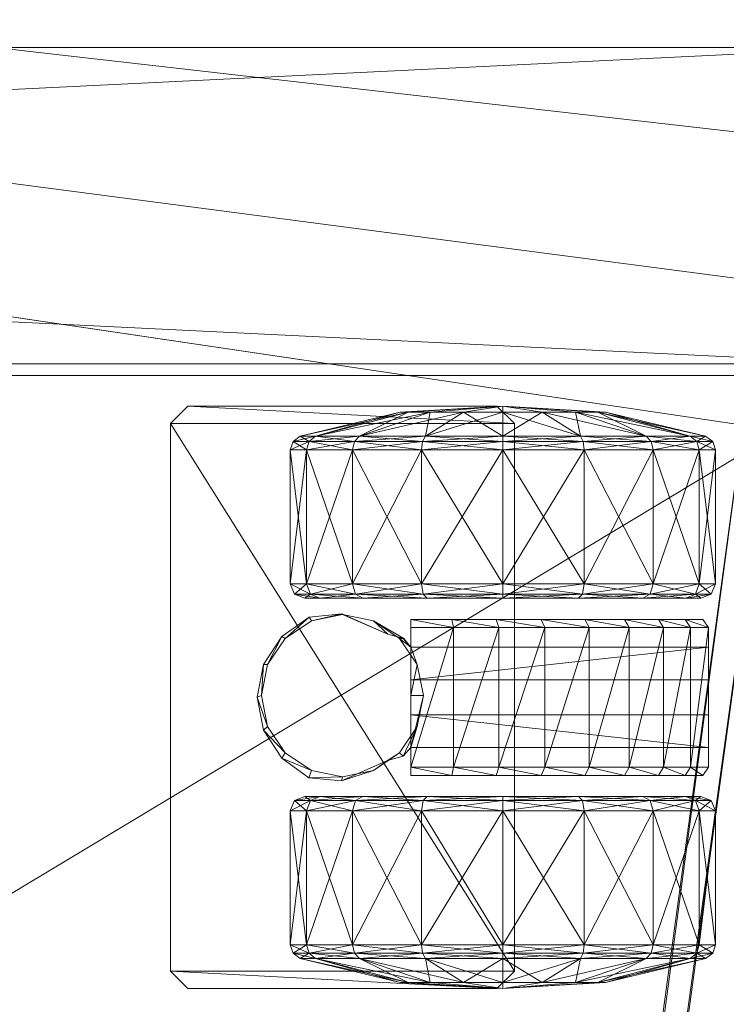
# Model space of a CAD drawing. Header units: inches. Extents: x 66 to 744, y -89 to 88.
# Tile 160 of 256: x 572.95 to 575.38, y 72.04 to 75.42. Entities that reach past the tile are written whole.
import ezdxf

# ---------------------------------------------------------------- set-up
doc = ezdxf.new("R2010")
doc.units = ezdxf.units.IN
doc.header["$MEASUREMENT"] = 0
for name, color, linetype, true_color in [('CET color Burlywood4', 7, 'Continuous', 0x8d7057), ('CET color Grey100', 7, 'Continuous', 0xffffff), ('CET color Grey2', 7, 'Continuous', 0x060606), ('CET color Grey80', 7, 'Continuous', 0xcccdc8)]:
    doc.layers.add(name, color=color, linetype=linetype, true_color=true_color)
doc.layers.add('CET Default', color=7, linetype='Continuous')

# ---------------------------------------------------------------- blocks, each defined once
blk = doc.blocks.new('*C266')
at = {"layer": 'CET color Burlywood4', "linetype": 'Continuous', "lineweight": 0}
mesh = blk.add_polyface(dxfattribs=at)
corners = [(47.8819, -0.1181, 27.75), (0.1181, -0.1181, 27.75), (2.5088, -23.913, 27.75), (4.5118, -24.2538, 27.75), (43.5205, -29.575, 27.75), (44.0028, -29.7221, 27.75), (44.4959, -29.8279, 27.75), (44.9962, -29.8917, 27.75), (45.5, -29.913, 27.75), (47.8819, -29.913, 27.75), (0.1181, -23.913, 27.75)]
mesh.append_faces([[corners[k] for k in face] for face in [(0, 2, 1, 0), (0, 3, 2, 0), (0, 4, 3, 0), (0, 5, 4, 0), (0, 6, 5, 0), (0, 7, 6, 0), (0, 8, 7, 0), (0, 9, 8, 0), (2, 10, 1, 2)]])
at = {"layer": 'CET color Grey80', "linetype": 'Continuous', "lineweight": 0}
mesh = blk.add_polyface(dxfattribs=at)
corners = [(47.8819, -0.1181, 29), (0.1181, -0.1181, 29), (2.5088, -23.913, 29), (4.5118, -24.2538, 29), (43.5205, -29.575, 29), (44.0028, -29.7221, 29), (44.4959, -29.8279, 29), (44.9962, -29.8917, 29), (45.5, -29.913, 29), (47.8819, -29.913, 29), (0.1181, -23.913, 29)]
mesh.append_faces([[corners[k] for k in face] for face in [(0, 1, 2, 0), (0, 2, 3, 0), (0, 3, 4, 0), (0, 4, 5, 0), (0, 5, 6, 0), (0, 6, 7, 0), (0, 7, 8, 0), (0, 8, 9, 0), (2, 1, 10, 2)]])
mesh = blk.add_polyface(dxfattribs=at)
corners = [(43.5205, -29.575, 27.75), (43.5205, -29.575, 29), (43.5018, -29.6602, 28.92), (43.5018, -29.6602, 27.83), (4.5118, -24.2538, 27.75), (4.5118, -24.2538, 29), (4.4986, -24.3398, 28.92), (4.4986, -24.3398, 27.83)]
mesh.append_faces([[corners[k] for k in face] for face in [(0, 4, 5, 0), (0, 5, 1, 0), (1, 5, 6, 1), (1, 6, 2, 1), (2, 6, 7, 2), (2, 7, 3, 2), (3, 7, 4, 3), (3, 4, 0, 3)]])
blk = doc.blocks.new('*C270')
at = {"layer": 'CET Default', "linetype": 'Continuous', "lineweight": 0, "rotation": 89.99999999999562}
blk.add_blockref('*C266', (85.3714, 44.7008), dxfattribs=at)
blk = doc.blocks.new('*C254')
at = {"layer": 'CET color Grey100', "linetype": 'Continuous', "lineweight": 0}
mesh = blk.add_polyface(dxfattribs=at)
corners = [(0.0197, 0.6997, 24.6909), (14.9803, 0.6997, 24.6909), (14.9803, 22.9803, 24.6909), (0.0197, 22.9803, 24.6909)]
mesh.append_faces([[corners[k] for k in face] for face in [(0, 1, 2, 0), (0, 2, 3, 0)]])
mesh = blk.add_polyface(dxfattribs=at)
corners = [(0.0197, 0.6997, 24.6713), (14.9803, 0.6997, 24.6713), (14.9803, 22.9803, 24.6713), (0.0197, 22.9803, 24.6713)]
mesh.append_faces([[corners[k] for k in face] for face in [(0, 2, 1, 0), (0, 3, 2, 0)]])
mesh = blk.add_polyface(dxfattribs=at)
corners = [(13.8947, 22.9803, 1.8907), (14.9803, 22.9803, 1.8907), (14.9803, 0.7194, 1.8907), (13.8947, 0.7194, 1.8907), (13.8947, 0.7194, 24.6516), (14.9803, 0.7194, 24.6516), (14.9803, 22.9803, 24.6516), (13.8947, 22.9803, 24.6516)]
mesh.append_faces([[corners[k] for k in face] for face in [(0, 1, 2, 0), (0, 2, 3, 0), (4, 5, 6, 4), (4, 6, 7, 4), (3, 2, 5, 3), (3, 5, 4, 3), (2, 1, 6, 2), (2, 6, 5, 2), (1, 0, 7, 1), (1, 7, 6, 1), (0, 3, 4, 0), (0, 4, 7, 0)]])
mesh = blk.add_polyface(dxfattribs=at)
corners = [(1.1447, 21.8553, 1.8907), (13.8553, 21.8553, 1.8907), (13.8553, 0.7194, 1.8907), (1.1447, 0.7194, 1.8907), (1.1447, 0.7194, 2.2303), (13.8553, 0.7194, 2.2303), (13.8553, 21.8553, 2.2303), (1.1447, 21.8553, 2.2303)]
mesh.append_faces([[corners[k] for k in face] for face in [(0, 1, 2, 0), (0, 2, 3, 0), (4, 5, 6, 4), (4, 6, 7, 4), (3, 2, 5, 3), (3, 5, 4, 3), (2, 1, 6, 2), (2, 6, 5, 2), (1, 0, 7, 1), (1, 7, 6, 1), (0, 3, 4, 0), (0, 4, 7, 0)]])
at = {"layer": 'CET color Grey2', "linetype": 'Continuous', "lineweight": 0}
mesh = blk.add_polyface(dxfattribs=at)
corners = [(12.36, 2.5052, 0.4638), (11.9006, 2.5052, 0.4638), (11.9006, 2.6634, 0.7006), (12.36, 2.6634, 0.7006), (11.8714, 2.4985, 0.4705), (11.8714, 2.6547, 0.7042), (11.8532, 2.4811, 0.4879), (11.8532, 2.6319, 0.7137), (11.7708, 2.3147, 0.8451), (11.9006, 2.719, 0.98), (12.36, 2.719, 0.98), (11.8714, 2.7096, 0.98), (11.8532, 2.6849, 0.98), (11.7708, 2.3415, 0.98), (11.9006, 2.6634, 1.2594), (11.8714, 2.6547, 1.2558), (11.8532, 2.6319, 1.2463), (11.7708, 2.3147, 1.1149), (12.36, 2.6634, 1.2594), (11.9006, 2.5052, 1.4962), (11.8714, 2.4985, 1.4895), (11.8532, 2.4811, 1.4721), (11.7708, 2.2383, 1.2293), (12.36, 2.5052, 1.4962), (11.9006, 2.2684, 1.6544), (11.8714, 2.2648, 1.6457), (11.8532, 2.2553, 1.6229), (11.75, 3.0705, 2), (11.81, 3.1305, 2), (11.81, 3.1305, 1.881), (11.75, 3.0705, 1.881), (11.75, 2.0095, 1.881), (11.81, 1.9495, 1.881)]
mesh.append_faces([[corners[k] for k in face] for face in [(0, 1, 2, 0), (0, 2, 3, 0), (1, 4, 5, 1), (1, 5, 2, 1), (4, 6, 7, 4), (4, 7, 5, 4), (6, 8, 7, 6), (3, 2, 9, 3), (3, 9, 10, 3), (2, 5, 11, 2), (2, 11, 9, 2), (5, 7, 12, 5), (5, 12, 11, 5), (7, 8, 13, 7), (7, 13, 12, 7), (10, 9, 14, 10), (9, 11, 15, 9), (9, 15, 14, 9), (11, 12, 16, 11), (11, 16, 15, 11), (12, 13, 17, 12), (12, 17, 16, 12), (18, 14, 19, 18), (14, 15, 20, 14), (14, 20, 19, 14), (15, 16, 21, 15), (15, 21, 20, 15), (16, 17, 22, 16), (16, 22, 21, 16), (23, 19, 24, 23), (19, 20, 25, 19), (20, 21, 26, 20), (27, 28, 29, 27), (27, 29, 30, 27), (31, 27, 30, 31), (29, 32, 31, 29), (29, 31, 30, 29)]])
mesh = blk.add_polyface(dxfattribs=at)
corners = [(12.7507, 2.833, 1.5875), (12.8633, 2.8108, 1.5875), (12.8633, 2.8108, 0.6755), (12.7507, 2.833, 0.6755), (12.9594, 2.7478, 1.5875), (12.9594, 2.7478, 0.6755), (13.0257, 2.6538, 1.5875), (13.0257, 2.6538, 0.6755), (13.0368, 2.5416, 1.5875), (13.0368, 2.5416, 0.6755), (13.09, 2.4698, 1.4608), (13.1046, 2.4948, 1.4858), (13.1046, 2.6499, 1.2538), (13.09, 2.6172, 1.2402), (13.14, 2.5052, 1.4962), (13.14, 2.6634, 1.2594), (13.1046, 2.7044, 0.98), (13.09, 2.669, 0.98), (13.14, 2.719, 0.98), (13.1046, 2.6499, 0.7062), (13.09, 2.6172, 0.7198), (13.14, 2.6634, 0.7006), (13.1046, 2.4948, 0.4742), (13.09, 2.4698, 0.4992), (13.14, 2.5052, 0.4638), (13.0128, 2.6467, 1.881), (13.034, 2.5402, 1.881), (12.9525, 2.7369, 1.881), (12.8623, 2.7972, 1.881), (12.7558, 2.8184, 1.881), (12.9669, 2.3838, 1.5875), (12.9669, 2.3838, 0.6755), (13.69, 3.1305, 2), (11.81, 3.1305, 1.881), (11.81, 3.1305, 2), (13.69, 3.1305, 1.881), (11.81, 1.9495, 1.881)]
mesh.append_faces([[corners[k] for k in face] for face in [(0, 1, 2, 0), (0, 2, 3, 0), (1, 4, 5, 1), (1, 5, 2, 1), (4, 6, 7, 4), (4, 7, 5, 4), (6, 8, 9, 6), (6, 9, 7, 6), (10, 11, 12, 10), (10, 12, 13, 10), (11, 14, 15, 11), (11, 15, 12, 11), (13, 12, 16, 13), (13, 16, 17, 13), (12, 15, 18, 12), (12, 18, 16, 12), (17, 16, 19, 17), (17, 19, 20, 17), (16, 18, 21, 16), (16, 21, 19, 16), (20, 19, 22, 20), (20, 22, 23, 20), (19, 21, 24, 19), (19, 24, 22, 19), (8, 6, 25, 8), (8, 25, 26, 8), (6, 4, 27, 6), (6, 27, 25, 6), (4, 1, 28, 4), (4, 28, 27, 4), (1, 0, 29, 1), (1, 29, 28, 1), (30, 8, 26, 30), (8, 30, 31, 8), (8, 31, 9, 8), (32, 33, 34, 32), (35, 36, 33, 35)]])
mesh = blk.add_polyface(dxfattribs=at)
corners = [(13.14, 2.5052, 1.4962), (13.5994, 2.5052, 1.4962), (13.5994, 2.6634, 1.2594), (13.14, 2.6634, 1.2594), (13.6286, 2.4985, 1.4895), (13.6286, 2.6547, 1.2558), (13.6468, 2.4811, 1.4721), (13.6468, 2.6319, 1.2463), (13.7292, 2.3147, 1.1149), (13.5994, 2.719, 0.98), (13.14, 2.719, 0.98), (13.6286, 2.7096, 0.98), (13.6468, 2.6849, 0.98), (13.7292, 2.3415, 0.98), (13.5994, 2.6634, 0.7006), (13.14, 2.6634, 0.7006), (13.6286, 2.6547, 0.7042), (13.6468, 2.6319, 0.7137), (13.7292, 2.3147, 0.8451), (13.5994, 2.5052, 0.4638), (13.14, 2.5052, 0.4638), (13.6286, 2.4985, 0.4705), (13.6468, 2.4811, 0.4879), (13.7292, 2.2383, 0.7307), (13.75, 3.0705, 2), (13.75, 3.0705, 1.881), (13.69, 3.1305, 1.881), (13.69, 3.1305, 2), (11.81, 3.1305, 1.881), (13.75, 2.0095, 2), (13.75, 2.0095, 1.881), (13.69, 1.9495, 1.881), (11.81, 1.9495, 1.881)]
mesh.append_faces([[corners[k] for k in face] for face in [(0, 1, 2, 0), (0, 2, 3, 0), (1, 4, 5, 1), (1, 5, 2, 1), (4, 6, 7, 4), (4, 7, 5, 4), (6, 8, 7, 6), (3, 2, 9, 3), (3, 9, 10, 3), (2, 5, 11, 2), (2, 11, 9, 2), (5, 7, 12, 5), (5, 12, 11, 5), (7, 8, 13, 7), (7, 13, 12, 7), (10, 9, 14, 10), (10, 14, 15, 10), (9, 11, 16, 9), (9, 16, 14, 9), (11, 12, 17, 11), (11, 17, 16, 11), (12, 13, 18, 12), (12, 18, 17, 12), (15, 14, 19, 15), (15, 19, 20, 15), (14, 16, 21, 14), (14, 21, 19, 14), (16, 17, 22, 16), (16, 22, 21, 16), (17, 23, 22, 17), (24, 25, 26, 24), (24, 26, 27, 24), (27, 26, 28, 27), (24, 29, 30, 24), (24, 30, 25, 24), (25, 30, 31, 25), (25, 31, 26, 25), (26, 31, 32, 26)]])
mesh = blk.add_polyface(dxfattribs=at)
corners = [(12.3954, 1.989, 0.2646), (12.36, 1.989, 0.25), (12.36, 2.2684, 0.3056), (11.9006, 1.989, 0.25), (11.9006, 2.2684, 0.3056), (11.8714, 1.989, 0.2594), (11.8714, 2.2648, 0.3143), (11.8532, 2.2553, 0.3371), (11.8532, 1.989, 0.2841), (11.7708, 2.1239, 0.6543), (12.3954, 2.2628, 0.3191), (12.36, 2.5052, 0.4638), (11.9006, 2.5052, 0.4638), (11.8714, 2.4985, 0.4705), (11.8532, 2.4811, 0.4879), (11.7708, 2.2383, 0.7307), (11.75, 1.989, 0.98), (11.7708, 2.3147, 0.8451), (11.7708, 2.3415, 0.98), (11.7708, 2.3147, 1.1149), (11.7708, 2.2383, 1.2293), (12.36, 2.5052, 1.4962), (11.9006, 2.2684, 1.6544), (12.36, 2.2684, 1.6544), (11.9006, 2.5052, 1.4962), (11.8714, 2.2648, 1.6457), (11.8714, 2.4985, 1.4895), (11.8532, 2.2553, 1.6229), (11.8532, 2.4811, 1.4721), (11.7708, 2.1239, 1.3057), (11.9006, 1.989, 1.71), (12.36, 1.989, 1.71), (11.8714, 1.989, 1.7006), (11.8532, 1.989, 1.6759), (11.7708, 1.989, 1.3325), (11.75, 2.0095, 1.881), (11.75, 2.0095, 2), (11.75, 3.0705, 2)]
mesh.append_faces([[corners[k] for k in face] for face in [(0, 1, 2, 0), (1, 3, 4, 1), (1, 4, 2, 1), (3, 5, 6, 3), (3, 6, 4, 3), (5, 7, 6, 5), (8, 9, 7, 8), (10, 2, 11, 10), (2, 4, 12, 2), (2, 12, 11, 2), (4, 6, 13, 4), (4, 13, 12, 4), (6, 7, 14, 6), (6, 14, 13, 6), (7, 9, 15, 7), (7, 15, 14, 7), (9, 16, 15, 9), (14, 15, 17, 14), (15, 16, 17, 15), (17, 16, 18, 17), (18, 16, 19, 18), (19, 16, 20, 19), (21, 22, 23, 21), (24, 25, 22, 24), (26, 27, 25, 26), (28, 20, 29, 28), (28, 29, 27, 28), (20, 16, 29, 20), (23, 22, 30, 23), (23, 30, 31, 23), (22, 25, 32, 22), (22, 32, 30, 22), (25, 27, 33, 25), (25, 33, 32, 25), (27, 29, 34, 27), (27, 34, 33, 27), (35, 36, 37, 35)]])
mesh = blk.add_polyface(dxfattribs=at)
corners = [(12.463, 2.5436, 1.5875), (12.4737, 2.6557, 1.5875), (12.4737, 2.6557, 0.6755), (12.463, 2.5436, 0.6755), (12.5418, 2.7485, 1.5875), (12.5418, 2.7485, 0.6755), (12.6379, 2.8113, 1.5875), (12.6379, 2.8113, 0.6755), (12.7507, 2.833, 1.5875), (12.7507, 2.833, 0.6755), (12.41, 2.4698, 0.4992), (12.3954, 2.4948, 0.4742), (12.3954, 2.6499, 0.7062), (12.41, 2.6172, 0.7198), (12.36, 2.5052, 0.4638), (12.36, 2.6634, 0.7006), (12.3954, 2.7044, 0.98), (12.41, 2.669, 0.98), (12.36, 2.719, 0.98), (12.3954, 2.6499, 1.2538), (12.41, 2.6172, 1.2402), (12.36, 2.6634, 1.2594), (11.9006, 2.6634, 1.2594), (12.3954, 2.4948, 1.4858), (12.41, 2.4698, 1.4608), (12.36, 2.5052, 1.4962), (11.9006, 2.5052, 1.4962), (12.36, 2.2684, 1.6544), (12.6494, 2.7972, 1.881), (12.7558, 2.8184, 1.881), (12.5591, 2.7369, 1.881), (12.4988, 2.6467, 1.881), (12.4776, 2.5402, 1.881), (12.5329, 2.3858, 1.5875), (12.4988, 2.4338, 1.881), (12.5329, 2.3858, 0.6755)]
mesh.append_faces([[corners[k] for k in face] for face in [(0, 1, 2, 0), (0, 2, 3, 0), (1, 4, 5, 1), (1, 5, 2, 1), (4, 6, 7, 4), (4, 7, 5, 4), (6, 8, 9, 6), (6, 9, 7, 6), (10, 11, 12, 10), (10, 12, 13, 10), (11, 14, 15, 11), (11, 15, 12, 11), (13, 12, 16, 13), (13, 16, 17, 13), (12, 15, 18, 12), (12, 18, 16, 12), (17, 16, 19, 17), (17, 19, 20, 17), (16, 18, 21, 16), (16, 21, 19, 16), (18, 22, 21, 18), (20, 19, 23, 20), (20, 23, 24, 20), (19, 21, 25, 19), (19, 25, 23, 19), (21, 26, 25, 21), (23, 25, 27, 23), (8, 6, 28, 8), (8, 28, 29, 8), (6, 4, 30, 6), (6, 30, 28, 6), (4, 1, 31, 4), (4, 31, 30, 4), (1, 0, 32, 1), (1, 32, 31, 1), (0, 33, 34, 0), (0, 34, 32, 0), (35, 0, 3, 35)]])
mesh = blk.add_polyface(dxfattribs=at)
corners = [(12.4822, 2.0122, 1.6478), (12.4822, 2.1639, 1.6173), (12.51, 2.1582, 1.6461), (12.4822, 2.3048, 1.5533), (12.51, 2.3048, 1.5875), (12.99, 2.1582, 1.6461), (12.99, 2.3048, 1.5875), (12.51, 2.0024, 1.6711), (12.99, 2.0024, 1.6711), (12.41, 1.989, 0.3), (12.3954, 2.2628, 0.3191), (12.41, 2.2492, 0.3518), (12.3954, 1.989, 0.2646), (12.36, 2.2684, 0.3056), (12.41, 1.989, 0.98), (12.41, 2.4698, 0.4992), (12.3954, 2.4948, 0.4742), (12.36, 2.5052, 0.4638), (12.41, 2.6172, 0.7198), (12.41, 2.669, 0.98), (12.41, 2.6172, 1.2402), (12.41, 2.4698, 1.4608), (12.41, 2.2492, 1.6082), (12.3954, 2.4948, 1.4858), (12.3954, 2.2628, 1.6409), (12.36, 2.2684, 1.6544), (12.3954, 1.989, 1.6954), (12.41, 1.989, 1.66), (12.36, 1.989, 1.71), (12.5329, 2.3858, 1.5875), (12.5483, 2.3309, 1.5875), (12.5591, 2.3435, 1.881), (12.4988, 2.4338, 1.881), (12.578, 2.3048, 1.5875), (12.6494, 2.2832, 1.881), (12.7558, 2.3048, 1.5875), (12.7558, 2.262, 1.881), (12.578, 2.3048, 0.7355), (12.69, 2.3048, 0.7355), (12.69, 2.3048, 1.5533), (12.5329, 2.3858, 0.6755), (12.463, 2.5436, 1.5875), (12.5483, 2.3309, 0.6755), (12.578, 2.3048, 0.6755)]
mesh.append_faces([[corners[k] for k in face] for face in [(0, 1, 2, 0), (1, 3, 4, 1), (1, 4, 2, 1), (4, 2, 5, 4), (4, 5, 6, 4), (2, 7, 8, 2), (2, 8, 5, 2), (9, 10, 11, 9), (12, 13, 10, 12), (14, 11, 15, 14), (11, 10, 16, 11), (11, 16, 15, 11), (10, 17, 16, 10), (14, 15, 18, 14), (14, 18, 19, 14), (14, 19, 20, 14), (14, 20, 21, 14), (14, 21, 22, 14), (21, 23, 24, 21), (21, 24, 22, 21), (23, 25, 24, 23), (22, 24, 26, 22), (22, 26, 27, 22), (24, 25, 28, 24), (24, 28, 26, 24), (29, 30, 31, 29), (29, 31, 32, 29), (30, 33, 34, 30), (30, 34, 31, 30), (33, 35, 36, 33), (33, 36, 34, 33), (37, 38, 39, 37), (37, 39, 33, 37), (40, 29, 41, 40), (40, 42, 30, 40), (40, 30, 29, 40), (43, 33, 30, 43), (43, 30, 42, 43)]])
mesh = blk.add_polyface(dxfattribs=at)
corners = [(13.09, 1.989, 1.66), (13.1046, 2.2628, 1.6409), (13.09, 2.2492, 1.6082), (13.1046, 1.989, 1.6954), (13.14, 1.989, 1.71), (13.14, 2.2684, 1.6544), (13.09, 1.989, 0.98), (13.09, 2.4698, 1.4608), (13.1046, 2.4948, 1.4858), (13.14, 2.5052, 1.4962), (13.09, 2.6172, 1.2402), (13.09, 2.669, 0.98), (13.09, 2.6172, 0.7198), (13.09, 2.4698, 0.4992), (13.09, 2.2492, 0.3518), (13.1046, 2.4948, 0.4742), (13.1046, 2.2628, 0.3191), (13.14, 2.5052, 0.4638), (13.14, 2.2684, 0.3056), (13.1046, 1.989, 0.2646), (13.09, 1.989, 0.3), (13.14, 1.989, 0.25), (12.7558, 2.3048, 1.5875), (12.922, 2.3048, 1.5875), (12.8623, 2.2832, 1.881), (12.7558, 2.262, 1.881), (12.9515, 2.329, 1.5875), (12.9525, 2.3435, 1.881), (12.9669, 2.3838, 1.5875), (13.0128, 2.4338, 1.881), (13.034, 2.5402, 1.881), (12.81, 2.3048, 1.5533), (12.81, 2.3048, 0.7355), (12.922, 2.3048, 0.7355), (12.9517, 2.3309, 0.6755), (12.9669, 2.3838, 0.6755), (12.922, 2.3048, 0.6755), (12.99, 2.0024, 1.6711), (12.99, 2.1582, 1.6461), (13.0178, 2.1639, 1.6173), (12.99, 2.3048, 1.5875), (13.0178, 2.3048, 1.5533)]
mesh.append_faces([[corners[k] for k in face] for face in [(0, 1, 2, 0), (3, 4, 5, 3), (3, 5, 1, 3), (6, 2, 7, 6), (2, 1, 8, 2), (2, 8, 7, 2), (1, 5, 9, 1), (1, 9, 8, 1), (6, 7, 10, 6), (6, 10, 11, 6), (6, 11, 12, 6), (6, 12, 13, 6), (6, 13, 14, 6), (13, 15, 16, 13), (13, 16, 14, 13), (15, 17, 18, 15), (15, 18, 16, 15), (14, 16, 19, 14), (14, 19, 20, 14), (16, 18, 21, 16), (16, 21, 19, 16), (22, 23, 24, 22), (22, 24, 25, 22), (23, 26, 27, 23), (23, 27, 24, 23), (26, 28, 29, 26), (26, 29, 27, 26), (28, 30, 29, 28), (31, 32, 33, 31), (31, 33, 23, 31), (26, 34, 35, 26), (26, 35, 28, 26), (34, 26, 23, 34), (34, 23, 36, 34), (37, 38, 39, 37), (38, 40, 41, 38), (38, 41, 39, 38)]])
mesh = blk.add_polyface(dxfattribs=at)
corners = [(13.14, 1.989, 1.71), (13.5994, 1.989, 1.71), (13.5994, 2.2684, 1.6544), (13.14, 2.2684, 1.6544), (13.6286, 1.989, 1.7006), (13.6286, 2.2648, 1.6457), (13.6468, 2.2553, 1.6229), (13.6468, 1.989, 1.6759), (13.7292, 2.1239, 1.3057), (13.5994, 2.5052, 1.4962), (13.14, 2.5052, 1.4962), (13.6286, 2.4985, 1.4895), (13.6468, 2.4811, 1.4721), (13.7292, 2.2383, 1.2293), (13.75, 1.989, 0.98), (13.7292, 2.3147, 1.1149), (13.7292, 2.3415, 0.98), (13.7292, 2.3147, 0.8451), (13.6468, 2.6319, 0.7137), (13.7292, 2.2383, 0.7307), (13.14, 2.5052, 0.4638), (13.5994, 2.5052, 0.4638), (13.5994, 2.2684, 0.3056), (13.14, 2.2684, 0.3056), (13.6286, 2.4985, 0.4705), (13.6286, 2.2648, 0.3143), (13.6468, 2.4811, 0.4879), (13.6468, 2.2553, 0.3371), (13.7292, 2.1239, 0.6543), (13.5994, 1.989, 0.25), (13.14, 1.989, 0.25), (13.6286, 1.989, 0.2594), (13.6468, 1.989, 0.2841), (13.7292, 1.989, 0.6275)]
mesh.append_faces([[corners[k] for k in face] for face in [(0, 1, 2, 0), (0, 2, 3, 0), (1, 4, 5, 1), (1, 5, 2, 1), (4, 6, 5, 4), (7, 8, 6, 7), (3, 2, 9, 3), (3, 9, 10, 3), (2, 5, 11, 2), (2, 11, 9, 2), (5, 6, 12, 5), (5, 12, 11, 5), (6, 8, 13, 6), (6, 13, 12, 6), (8, 14, 13, 8), (12, 13, 15, 12), (13, 14, 15, 13), (15, 14, 16, 15), (16, 14, 17, 16), (18, 17, 19, 18), (17, 14, 19, 17), (20, 21, 22, 20), (20, 22, 23, 20), (21, 24, 25, 21), (21, 25, 22, 21), (24, 26, 27, 24), (24, 27, 25, 24), (26, 19, 28, 26), (26, 28, 27, 26), (19, 14, 28, 19), (23, 22, 29, 23), (23, 29, 30, 23), (22, 25, 31, 22), (22, 31, 29, 22), (25, 27, 32, 25), (25, 32, 31, 25), (27, 28, 33, 27), (27, 33, 32, 27)]])
mesh = blk.add_polyface(dxfattribs=at)
corners = [(12.51, 1.6932, 1.6172), (12.99, 1.555, 1.5408), (12.99, 1.6932, 1.6172), (13.09, 1.989, 0.98), (13.09, 1.989, 1.66), (13.09, 2.2492, 1.6082), (13.1046, 1.989, 1.6954), (13.1046, 2.2628, 1.6409), (13.09, 2.2492, 0.3518), (13.09, 1.989, 0.3), (13.09, 1.7288, 0.3518), (13.1046, 1.989, 0.2646), (13.1046, 1.7152, 0.3191), (13.14, 1.989, 0.25), (13.14, 1.7096, 0.3056), (13.5994, 1.7096, 0.3056), (13.09, 1.5082, 0.4992), (13.1046, 1.4832, 0.4742), (13.14, 1.4728, 0.4638), (13.09, 1.3608, 0.7198), (13.09, 1.309, 0.98), (13.09, 1.3608, 1.2402), (13.09, 1.5082, 1.4608), (13.09, 1.7288, 1.6082), (13.1046, 1.7152, 1.6409), (13.1046, 1.4832, 1.4858), (13.14, 1.7096, 1.6544), (13.14, 1.989, 1.71), (12.922, 1.2829, 0.6755), (12.922, 2.3048, 0.6755), (12.922, 2.3048, 0.7355), (12.922, 1.2829, 0.7355), (12.81, 2.3048, 0.7355), (12.81, 1.2829, 1.1627), (12.81, 2.3048, 1.5533), (12.81, 1.7079, 1.6038), (13.69, 1.9495, 2), (11.81, 1.9495, 2), (11.81, 1.9495, 1.881), (13.69, 1.9495, 1.881), (13.0178, 1.7079, 1.6038), (12.99, 1.8448, 1.6613), (13.0178, 1.8576, 1.6432), (12.99, 2.0024, 1.6711), (13.0178, 2.0122, 1.6478), (13.0178, 2.1639, 1.6173)]
mesh.append_faces([[corners[k] for k in face] for face in [(0, 1, 2, 0), (3, 4, 5, 3), (4, 6, 7, 4), (3, 8, 9, 3), (3, 9, 10, 3), (9, 11, 12, 9), (9, 12, 10, 9), (11, 13, 14, 11), (11, 14, 12, 11), (13, 15, 14, 13), (3, 10, 16, 3), (10, 12, 17, 10), (10, 17, 16, 10), (12, 14, 18, 12), (3, 16, 19, 3), (3, 19, 20, 3), (3, 20, 21, 3), (3, 21, 22, 3), (3, 22, 23, 3), (22, 24, 23, 22), (25, 26, 24, 25), (3, 23, 4, 3), (23, 24, 6, 23), (23, 6, 4, 23), (24, 26, 27, 24), (24, 27, 6, 24), (28, 29, 30, 28), (31, 30, 32, 31), (33, 32, 34, 33), (34, 35, 33, 34), (36, 37, 38, 36), (36, 38, 39, 36), (1, 2, 40, 1), (2, 41, 42, 2), (2, 42, 40, 2), (41, 43, 44, 41), (41, 44, 42, 41), (43, 45, 44, 43)]])
mesh = blk.add_polyface(dxfattribs=at)
corners = [(12.4822, 1.7079, 1.6038), (12.4822, 1.8576, 1.6432), (12.51, 1.8448, 1.6613), (12.51, 1.6932, 1.6172), (12.4822, 2.0122, 1.6478), (12.51, 2.0024, 1.6711), (12.51, 2.1582, 1.6461), (12.99, 1.8448, 1.6613), (12.99, 2.0024, 1.6711), (12.99, 1.6932, 1.6172), (12.41, 1.989, 0.98), (12.41, 1.989, 1.66), (12.41, 1.7288, 1.6082), (12.3954, 1.989, 1.6954), (12.3954, 1.7152, 1.6409), (12.36, 1.989, 1.71), (12.36, 1.7096, 1.6544), (12.41, 1.5082, 1.4608), (12.3954, 1.4832, 1.4858), (12.36, 1.4728, 1.4962), (12.41, 1.3608, 1.2402), (12.41, 1.309, 0.98), (12.41, 1.3608, 0.7198), (12.41, 1.5082, 0.4992), (12.41, 1.7288, 0.3518), (12.41, 1.989, 0.3), (12.3954, 1.7152, 0.3191), (12.3954, 1.989, 0.2646), (12.36, 1.7096, 0.3056), (12.36, 1.989, 0.25), (11.9006, 1.989, 0.25), (12.41, 2.2492, 0.3518), (12.3954, 2.2628, 0.3191), (12.41, 2.2492, 1.6082), (12.69, 1.2829, 1.1627), (12.69, 1.7079, 1.6038), (12.69, 2.3048, 1.5533), (12.578, 2.3048, 0.7355), (12.578, 2.3048, 0.6755), (12.578, 1.2829, 0.6755), (12.578, 1.2829, 0.7355), (12.69, 2.3048, 0.7355), (12.69, 1.2829, 0.7355)]
mesh.append_faces([[corners[k] for k in face] for face in [(0, 1, 2, 0), (0, 2, 3, 0), (1, 4, 5, 1), (1, 5, 2, 1), (4, 6, 5, 4), (5, 2, 7, 5), (5, 7, 8, 5), (2, 3, 9, 2), (2, 9, 7, 2), (10, 11, 12, 10), (11, 13, 14, 11), (11, 14, 12, 11), (13, 15, 16, 13), (13, 16, 14, 13), (10, 12, 17, 10), (12, 14, 18, 12), (14, 16, 19, 14), (10, 17, 20, 10), (10, 20, 21, 10), (10, 21, 22, 10), (10, 22, 23, 10), (10, 23, 24, 10), (10, 24, 25, 10), (24, 26, 27, 24), (24, 27, 25, 24), (26, 28, 29, 26), (26, 29, 27, 26), (28, 30, 29, 28), (10, 25, 31, 10), (25, 27, 32, 25), (10, 33, 11, 10), (34, 35, 36, 34), (37, 38, 39, 37), (37, 39, 40, 37), (41, 37, 40, 41), (41, 40, 42, 41), (41, 42, 34, 41), (41, 34, 36, 41)]])
mesh = blk.add_polyface(dxfattribs=at)
corners = [(12.51, 1.555, 1.5408), (12.99, 1.437, 1.4361), (12.99, 1.555, 1.5408), (12.51, 1.437, 1.4361), (12.99, 1.3447, 1.308), (12.51, 1.3447, 1.308), (12.99, 1.2829, 1.1627), (13.1046, 1.7152, 0.3191), (13.14, 1.4728, 0.4638), (13.1046, 1.4832, 0.4742), (13.14, 1.7096, 0.3056), (13.5994, 1.4728, 0.4638), (13.09, 1.5082, 0.4992), (13.1046, 1.3281, 0.7062), (13.09, 1.3608, 0.7198), (13.14, 1.3146, 0.7006), (13.5994, 1.3146, 0.7006), (13.1046, 1.2736, 0.98), (13.09, 1.309, 0.98), (13.14, 1.259, 0.98), (13.1046, 1.3281, 1.2538), (13.09, 1.3608, 1.2402), (13.14, 1.3146, 1.2594), (13.1046, 1.4832, 1.4858), (13.09, 1.5082, 1.4608), (13.14, 1.4728, 1.4962), (13.1046, 1.7152, 1.6409), (13.14, 1.7096, 1.6544), (12.922, 1.2829, 0.6755), (12.922, 2.3048, 0.7355), (12.922, 1.2829, 0.7355), (12.81, 2.3048, 0.7355), (12.81, 1.2829, 0.7355), (12.81, 1.2829, 1.1627), (12.69, 1.2829, 1.1627), (12.69, 1.2829, 0.7355), (12.578, 1.2829, 0.6755), (13.0178, 1.363, 1.3052), (13.0178, 1.3026, 1.1627), (13.0178, 1.4541, 1.4303), (13.0178, 1.5711, 1.5316), (13.0178, 1.7079, 1.6038)]
mesh.append_faces([[corners[k] for k in face] for face in [(0, 1, 2, 0), (3, 4, 1, 3), (5, 6, 4, 5), (7, 8, 9, 7), (10, 11, 8, 10), (12, 9, 13, 12), (12, 13, 14, 12), (9, 8, 15, 9), (9, 15, 13, 9), (8, 16, 15, 8), (14, 13, 17, 14), (14, 17, 18, 14), (13, 15, 19, 13), (13, 19, 17, 13), (18, 17, 20, 18), (18, 20, 21, 18), (17, 19, 22, 17), (17, 22, 20, 17), (21, 20, 23, 21), (21, 23, 24, 21), (20, 22, 25, 20), (20, 25, 23, 20), (24, 23, 26, 24), (23, 25, 27, 23), (28, 29, 30, 28), (30, 31, 32, 30), (33, 32, 31, 33), (33, 34, 35, 33), (33, 35, 32, 33), (30, 36, 28, 30), (6, 4, 37, 6), (6, 37, 38, 6), (4, 1, 39, 4), (4, 39, 37, 4), (1, 2, 40, 1), (1, 40, 39, 1), (2, 41, 40, 2)]])
mesh = blk.add_polyface(dxfattribs=at)
corners = [(12.36, 1.989, 1.71), (11.9006, 1.989, 1.71), (11.9006, 1.7096, 1.6544), (12.36, 1.7096, 1.6544), (11.8714, 1.989, 1.7006), (11.8714, 1.7132, 1.6457), (11.8532, 1.989, 1.6759), (11.8532, 1.7227, 1.6229), (11.7708, 1.989, 1.3325), (11.7708, 1.8541, 1.3057), (11.75, 1.989, 0.98), (11.9006, 1.4728, 1.4962), (11.8714, 1.4795, 1.4895), (11.8532, 1.4969, 1.4721), (11.7708, 1.7397, 1.2293), (11.7708, 1.6633, 1.1149), (11.7708, 1.6365, 0.98), (11.7708, 1.6633, 0.8451), (11.7708, 1.7397, 0.7307), (11.8532, 1.4969, 0.4879), (11.7708, 1.8541, 0.6543), (11.8532, 1.7227, 0.3371), (12.36, 1.7096, 0.3056), (11.9006, 1.7096, 0.3056), (11.9006, 1.989, 0.25), (11.8714, 1.7132, 0.3143), (11.8714, 1.989, 0.2594), (11.8532, 1.989, 0.2841), (11.7708, 1.989, 0.6275), (11.8532, 2.2553, 0.3371), (11.7708, 2.1239, 0.6543), (11.7708, 2.1239, 1.3057), (11.81, 1.9495, 1.881), (11.81, 1.9495, 2), (11.75, 2.0095, 2), (11.75, 2.0095, 1.881)]
mesh.append_faces([[corners[k] for k in face] for face in [(0, 1, 2, 0), (0, 2, 3, 0), (1, 4, 5, 1), (1, 5, 2, 1), (4, 6, 7, 4), (4, 7, 5, 4), (6, 8, 9, 6), (6, 9, 7, 6), (8, 10, 9, 8), (3, 2, 11, 3), (2, 5, 12, 2), (5, 7, 13, 5), (5, 13, 12, 5), (7, 9, 14, 7), (7, 14, 13, 7), (9, 10, 14, 9), (13, 14, 15, 13), (14, 10, 15, 14), (15, 10, 16, 15), (16, 10, 17, 16), (17, 10, 18, 17), (19, 18, 20, 19), (19, 20, 21, 19), (18, 10, 20, 18), (22, 23, 24, 22), (23, 25, 26, 23), (23, 26, 24, 23), (25, 21, 27, 25), (25, 27, 26, 25), (21, 20, 28, 21), (21, 28, 27, 21), (20, 10, 28, 20), (26, 27, 29, 26), (27, 28, 30, 27), (28, 10, 30, 28), (31, 10, 8, 31), (32, 33, 34, 32), (32, 34, 35, 32)]])
mesh = blk.add_polyface(dxfattribs=at)
corners = [(13.6286, 1.989, 1.7006), (13.6468, 1.989, 1.6759), (13.6468, 2.2553, 1.6229), (13.7292, 1.989, 1.3325), (13.7292, 2.1239, 1.3057), (13.75, 1.989, 0.98), (13.7292, 2.1239, 0.6543), (13.7292, 1.989, 0.6275), (13.14, 1.989, 0.25), (13.5994, 1.989, 0.25), (13.5994, 1.7096, 0.3056), (13.6286, 1.989, 0.2594), (13.6286, 1.7132, 0.3143), (13.6468, 1.989, 0.2841), (13.6468, 1.7227, 0.3371), (13.7292, 1.8541, 0.6543), (13.14, 1.7096, 0.3056), (13.5994, 1.4728, 0.4638), (13.6286, 1.4795, 0.4705), (13.6468, 1.4969, 0.4879), (13.7292, 1.7397, 0.7307), (13.7292, 1.6633, 0.8451), (13.7292, 1.6365, 0.98), (13.7292, 1.6633, 1.1149), (13.7292, 1.7397, 1.2293), (13.6468, 1.4969, 1.4721), (13.7292, 1.8541, 1.3057), (13.6468, 1.7227, 1.6229), (13.14, 1.7096, 1.6544), (13.5994, 1.7096, 1.6544), (13.5994, 1.989, 1.71), (13.14, 1.989, 1.71), (13.6286, 1.7132, 1.6457), (13.75, 2.0095, 2), (13.69, 1.9495, 2), (13.69, 1.9495, 1.881), (13.75, 2.0095, 1.881)]
mesh.append_faces([[corners[k] for k in face] for face in [(0, 1, 2, 0), (1, 3, 4, 1), (3, 5, 4, 3), (6, 5, 7, 6), (8, 9, 10, 8), (9, 11, 12, 9), (9, 12, 10, 9), (11, 13, 14, 11), (11, 14, 12, 11), (13, 7, 15, 13), (13, 15, 14, 13), (7, 5, 15, 7), (16, 10, 17, 16), (10, 12, 18, 10), (12, 14, 19, 12), (12, 19, 18, 12), (14, 15, 20, 14), (14, 20, 19, 14), (15, 5, 20, 15), (19, 20, 21, 19), (20, 5, 21, 20), (21, 5, 22, 21), (22, 5, 23, 22), (23, 5, 24, 23), (25, 24, 26, 25), (25, 26, 27, 25), (24, 5, 26, 24), (28, 29, 30, 28), (28, 30, 31, 28), (29, 32, 0, 29), (29, 0, 30, 29), (32, 27, 1, 32), (32, 1, 0, 32), (27, 26, 3, 27), (27, 3, 1, 27), (26, 5, 3, 26), (33, 34, 35, 33), (33, 35, 36, 33)]])
mesh = blk.add_polyface(dxfattribs=at)
corners = [(12.36, 1.7096, 1.6544), (11.9006, 1.4728, 1.4962), (12.36, 1.4728, 1.4962), (11.9006, 1.7096, 1.6544), (11.8714, 1.4795, 1.4895), (11.9006, 1.3146, 1.2594), (12.36, 1.3146, 1.2594), (11.8714, 1.3233, 1.2558), (11.8532, 1.4969, 1.4721), (11.8532, 1.3461, 1.2463), (11.7708, 1.6633, 1.1149), (11.9006, 1.259, 0.98), (12.36, 1.259, 0.98), (11.8714, 1.2684, 0.98), (11.8532, 1.2931, 0.98), (11.7708, 1.6365, 0.98), (11.9006, 1.3146, 0.7006), (12.36, 1.3146, 0.7006), (11.8714, 1.3233, 0.7042), (11.8532, 1.3461, 0.7137), (11.7708, 1.6633, 0.8451), (11.9006, 1.4728, 0.4638), (11.8714, 1.4795, 0.4705), (11.8532, 1.4969, 0.4879), (11.7708, 1.7397, 0.7307), (12.36, 1.4728, 0.4638), (11.9006, 1.7096, 0.3056), (11.8714, 1.7132, 0.3143), (11.8532, 1.7227, 0.3371)]
mesh.append_faces([[corners[k] for k in face] for face in [(0, 1, 2, 0), (3, 4, 1, 3), (2, 1, 5, 2), (2, 5, 6, 2), (1, 4, 7, 1), (1, 7, 5, 1), (4, 8, 9, 4), (4, 9, 7, 4), (8, 10, 9, 8), (6, 5, 11, 6), (6, 11, 12, 6), (5, 7, 13, 5), (5, 13, 11, 5), (7, 9, 14, 7), (7, 14, 13, 7), (9, 10, 15, 9), (9, 15, 14, 9), (12, 11, 16, 12), (12, 16, 17, 12), (11, 13, 18, 11), (11, 18, 16, 11), (13, 14, 19, 13), (13, 19, 18, 13), (14, 15, 20, 14), (14, 20, 19, 14), (17, 16, 21, 17), (16, 18, 22, 16), (16, 22, 21, 16), (18, 19, 23, 18), (18, 23, 22, 18), (19, 20, 24, 19), (19, 24, 23, 19), (25, 21, 26, 25), (21, 22, 27, 21), (21, 27, 26, 21), (22, 23, 28, 22), (22, 28, 27, 22)]])
mesh = blk.add_polyface(dxfattribs=at)
corners = [(12.4822, 1.3026, 1.1627), (12.4822, 1.363, 1.3052), (12.51, 1.3447, 1.308), (12.51, 1.2829, 1.1627), (12.4822, 1.4541, 1.4303), (12.51, 1.437, 1.4361), (12.4822, 1.5711, 1.5316), (12.51, 1.555, 1.5408), (12.4822, 1.7079, 1.6038), (12.51, 1.6932, 1.6172), (12.99, 1.555, 1.5408), (12.99, 1.437, 1.4361), (12.99, 1.3447, 1.308), (12.99, 1.2829, 1.1627), (12.41, 1.7288, 1.6082), (12.3954, 1.4832, 1.4858), (12.41, 1.5082, 1.4608), (12.3954, 1.7152, 1.6409), (12.36, 1.4728, 1.4962), (12.3954, 1.3281, 1.2538), (12.41, 1.3608, 1.2402), (12.36, 1.3146, 1.2594), (12.3954, 1.2736, 0.98), (12.41, 1.309, 0.98), (12.36, 1.259, 0.98), (12.3954, 1.3281, 0.7062), (12.41, 1.3608, 0.7198), (12.36, 1.3146, 0.7006), (12.3954, 1.4832, 0.4742), (12.41, 1.5082, 0.4992), (12.36, 1.4728, 0.4638), (11.9006, 1.4728, 0.4638), (12.3954, 1.7152, 0.3191), (12.41, 1.7288, 0.3518), (12.36, 1.7096, 0.3056), (11.9006, 1.7096, 0.3056), (12.922, 1.2829, 0.7355), (12.578, 1.2829, 0.7355), (12.578, 1.2829, 0.6755)]
mesh.append_faces([[corners[k] for k in face] for face in [(0, 1, 2, 0), (0, 2, 3, 0), (1, 4, 5, 1), (1, 5, 2, 1), (4, 6, 7, 4), (4, 7, 5, 4), (6, 8, 9, 6), (6, 9, 7, 6), (9, 7, 10, 9), (7, 5, 11, 7), (5, 2, 12, 5), (2, 3, 13, 2), (14, 15, 16, 14), (17, 18, 15, 17), (16, 15, 19, 16), (16, 19, 20, 16), (15, 18, 21, 15), (15, 21, 19, 15), (20, 19, 22, 20), (20, 22, 23, 20), (19, 21, 24, 19), (19, 24, 22, 19), (23, 22, 25, 23), (23, 25, 26, 23), (22, 24, 27, 22), (22, 27, 25, 22), (26, 25, 28, 26), (26, 28, 29, 26), (25, 27, 30, 25), (25, 30, 28, 25), (27, 31, 30, 27), (29, 28, 32, 29), (29, 32, 33, 29), (28, 30, 34, 28), (28, 34, 32, 28), (30, 35, 34, 30), (36, 37, 38, 36)]])
mesh = blk.add_polyface(dxfattribs=at)
corners = [(13.5994, 1.7096, 0.3056), (13.6286, 1.4795, 0.4705), (13.5994, 1.4728, 0.4638), (13.14, 1.4728, 0.4638), (13.5994, 1.3146, 0.7006), (13.6286, 1.3233, 0.7042), (13.6468, 1.4969, 0.4879), (13.6468, 1.3461, 0.7137), (13.7292, 1.6633, 0.8451), (13.14, 1.3146, 0.7006), (13.5994, 1.259, 0.98), (13.14, 1.259, 0.98), (13.6286, 1.2684, 0.98), (13.6468, 1.2931, 0.98), (13.7292, 1.6365, 0.98), (13.5994, 1.3146, 1.2594), (13.14, 1.3146, 1.2594), (13.6286, 1.3233, 1.2558), (13.6468, 1.3461, 1.2463), (13.7292, 1.6633, 1.1149), (13.5994, 1.4728, 1.4962), (13.14, 1.4728, 1.4962), (13.6286, 1.4795, 1.4895), (13.6468, 1.4969, 1.4721), (13.7292, 1.7397, 1.2293), (13.5994, 1.7096, 1.6544), (13.14, 1.7096, 1.6544), (13.6286, 1.7132, 1.6457), (13.6468, 1.7227, 1.6229)]
mesh.append_faces([[corners[k] for k in face] for face in [(0, 1, 2, 0), (3, 2, 4, 3), (2, 1, 5, 2), (2, 5, 4, 2), (1, 6, 7, 1), (1, 7, 5, 1), (6, 8, 7, 6), (9, 4, 10, 9), (9, 10, 11, 9), (4, 5, 12, 4), (4, 12, 10, 4), (5, 7, 13, 5), (5, 13, 12, 5), (7, 8, 14, 7), (7, 14, 13, 7), (11, 10, 15, 11), (11, 15, 16, 11), (10, 12, 17, 10), (10, 17, 15, 10), (12, 13, 18, 12), (12, 18, 17, 12), (13, 14, 19, 13), (13, 19, 18, 13), (16, 15, 20, 16), (16, 20, 21, 16), (15, 17, 22, 15), (15, 22, 20, 15), (17, 18, 23, 17), (17, 23, 22, 17), (18, 19, 24, 18), (18, 24, 23, 18), (21, 20, 25, 21), (21, 25, 26, 21), (20, 22, 27, 20), (20, 27, 25, 20), (22, 23, 28, 22), (22, 28, 27, 22)]])
blk = doc.blocks.new('*C188')
at = {"layer": 'CET Default', "linetype": 'Continuous', "lineweight": 0, "rotation": 89.99999999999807}
blk.add_blockref('*C254', (116.11, 74.5372), dxfattribs=at)

msp = doc.modelspace()

# ---------------------------------------------------------------- block references
at = {"layer": 'CET Default', "linetype": 'Continuous', "lineweight": 0}
for name in ['*C270', '*C188']:
    msp.add_blockref(name, (460.4868, -14.1897), dxfattribs=at)

doc.saveas('drawing.dxf')
